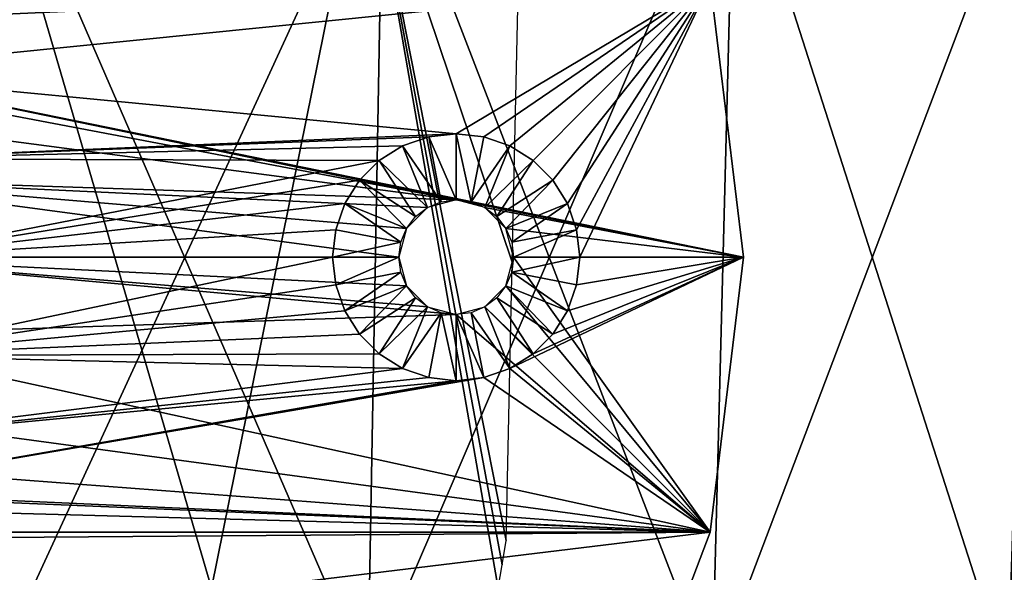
# Model space of a CAD drawing. Header units: millimetres. Extents: x -67 to 67, y -25 to 255.
# Tile 11 of 19: x 15 to 49, y 4 to 23. Entities that reach past the tile are written whole.
import ezdxf

# ---------------------------------------------------------------- set-up
doc = ezdxf.new("R2010")
doc.units = ezdxf.units.MM
doc.header["$LTSCALE"] = 65.185185
for name, color, linetype in [('45', 7, 'CONTINUOUS'), ('47', 7, 'CONTINUOUS'), ('51', 7, 'CONTINUOUS'), ('52', 7, 'CONTINUOUS'), ('53', 7, 'CONTINUOUS'), ('54', 7, 'CONTINUOUS'), ('59', 7, 'CONTINUOUS'), ('60', 7, 'CONTINUOUS')]:
    doc.layers.add(name, color=color, linetype=linetype)

msp = doc.modelspace()

# ---------------------------------------------------------------- linework, layer by layer
at = {"layer": '45', "color": 2, "linetype": 'Continuous'}
for points in [[(26.927, 0.287, 60.479), (14.034, 30, 66.025), (13.764, 0.287, 64.756), (26.927, 0.287, 60.479)], [(13.764, 0.287, -64.756), (27.455, 30, -61.664), (26.927, 0.287, -60.479), (13.764, 0.287, -64.756)], [(14.034, 30, -66.025), (27.455, 30, -61.664), (13.764, 0.287, -64.756), (14.034, 30, -66.025)], [(27.455, 30, 61.664), (14.034, 30, 66.025), (26.927, 0.287, 60.479), (27.455, 30, 61.664)], [(38.913, 0.287, 53.559), (27.455, 30, 61.664), (26.927, 0.287, 60.479), (38.913, 0.287, 53.559)], [(26.927, 0.287, -60.479), (39.676, 30, -54.609), (38.913, 0.287, -53.559), (26.927, 0.287, -60.479)], [(27.455, 30, -61.664), (39.676, 30, -54.609), (26.927, 0.287, -60.479), (27.455, 30, -61.664)], [(39.676, 30, 54.609), (27.455, 30, 61.664), (38.913, 0.287, 53.559), (39.676, 30, 54.609)], [(49.198, 0.287, 44.298), (39.676, 30, 54.609), (38.913, 0.287, 53.559), (49.198, 0.287, 44.298)], [(38.913, 0.287, -53.559), (50.162, 30, -45.166), (49.198, 0.287, -44.298), (38.913, 0.287, -53.559)], [(39.676, 30, -54.609), (50.162, 30, -45.166), (38.913, 0.287, -53.559), (39.676, 30, -54.609)], [(50.162, 30, 45.166), (39.676, 30, 54.609), (49.198, 0.287, 44.298), (50.162, 30, 45.166)]]:
    msp.add_3dface(points, dxfattribs=at)
at = {"layer": '47', "linetype": 'Continuous'}
for points in [[(21.488, 3.478, -61.178), (13.722, 30, -64.558), (10.902, 3.478, -63.919), (21.488, 3.478, -61.178)], [(26.845, 30, -60.294), (13.722, 30, -64.558), (21.488, 3.478, -61.178), (26.845, 30, -60.294)], [(31.462, 3.478, -56.698), (26.845, 30, -60.294), (21.488, 3.478, -61.178), (31.462, 3.478, -56.698)], [(32.144, 23.678, -57.327), (26.845, 30, -60.294), (31.953, 14.823, -56.991), (32.144, 23.678, -57.327)], [(31.953, 14.823, -56.991), (26.845, 30, -60.294), (31.743, 5.142, -56.624), (31.953, 14.823, -56.991)], [(31.743, 5.142, -56.624), (26.845, 30, -60.294), (31.6, 4.291, -56.662), (31.743, 5.142, -56.624)], [(31.6, 4.291, -56.662), (26.845, 30, -60.294), (31.462, 3.478, -56.698), (31.6, 4.291, -56.662)]]:
    msp.add_3dface(points, dxfattribs=at)
at = {"layer": '51', "linetype": 'Continuous'}
for points in [[(-38.838, 24.573, -369), (38.838, 24.573, -369), (1.389, 22.878, -369), (-38.838, 24.573, -369)], [(38.838, 24.573, -369), (40, 15, -369), (1.389, 22.878, -369), (38.838, 24.573, -369)], [(1.389, 22.878, -369), (40, 15, -369), (30, 17, -369), (1.389, 22.878, -369)], [(4, 21.928, -369), (1.389, 22.878, -369), (30, 17, -369), (4, 21.928, -369)], [(6.128, 20.142, -369), (4, 21.928, -369), (30, 17, -369), (6.128, 20.142, -369)], [(7.518, 17.736, -369), (6.128, 20.142, -369), (30, 17, -369), (7.518, 17.736, -369)], [(28.268, 16, -369), (7.518, 17.736, -369), (29, 16.732, -369), (28.268, 16, -369)], [(29, 16.732, -369), (7.518, 17.736, -369), (30, 17, -369), (29, 16.732, -369)], [(8, 15, -369), (7.518, 17.736, -369), (28, 15, -369), (8, 15, -369)], [(28, 15, -369), (7.518, 17.736, -369), (28.268, 16, -369), (28, 15, -369)], [(30, 17, -369), (40, 15, -369), (31, 16.732, -369), (30, 17, -369)], [(31, 16.732, -369), (40, 15, -369), (31.732, 16, -369), (31, 16.732, -369)], [(31.732, 16, -369), (40, 15, -369), (32, 15, -369), (31.732, 16, -369)], [(7.518, 12.264, -369), (8, 15, -369), (30, 13, -369), (7.518, 12.264, -369)], [(8, 15, -369), (28, 15, -369), (28.268, 14, -369), (8, 15, -369)], [(30, 13, -369), (8, 15, -369), (29, 13.268, -369), (30, 13, -369)], [(29, 13.268, -369), (8, 15, -369), (28.268, 14, -369), (29, 13.268, -369)], [(32, 15, -369), (38.838, 5.427, -369), (31.732, 14, -369), (32, 15, -369)], [(40, 15, -369), (38.838, 5.427, -369), (32, 15, -369), (40, 15, -369)], [(31.732, 14, -369), (38.838, 5.427, -369), (31, 13.268, -369), (31.732, 14, -369)], [(31, 13.268, -369), (38.838, 5.427, -369), (30, 13, -369), (31, 13.268, -369)], [(38.838, 5.427, -369), (7.518, 12.264, -369), (30, 13, -369), (38.838, 5.427, -369)], [(7.518, 12.264, -369), (38.838, 5.427, -369), (6.128, 9.858, -369), (7.518, 12.264, -369)], [(6.128, 9.858, -369), (38.838, 5.427, -369), (4, 8.072, -369), (6.128, 9.858, -369)], [(4, 8.072, -369), (38.838, 5.427, -369), (1.389, 7.122, -369), (4, 8.072, -369)], [(38.838, 5.427, -369), (-38.838, 5.427, -369), (-1.389, 7.122, -369), (38.838, 5.427, -369)], [(1.389, 7.122, -369), (38.838, 5.427, -369), (-1.389, 7.122, -369), (1.389, 7.122, -369)], [(35.418, -3.589, -369), (-38.838, 5.427, -369), (38.838, 5.427, -369), (35.418, -3.589, -369)], [(-35.418, -3.589, -369), (-38.838, 5.427, -369), (35.418, -3.589, -369), (-35.418, -3.589, -369)]]:
    msp.add_3dface(points, dxfattribs=at)
at = {"layer": '52', "linetype": 'Continuous'}
for points in [[(7.66, 21.428, -366), (38.838, 24.573, -366), (5, 23.66, -366), (7.66, 21.428, -366)], [(38.838, 24.573, -366), (7.66, 21.428, -366), (30, 19.3, -366), (38.838, 24.573, -366)], [(30.957, 19.192, -366), (38.838, 24.573, -366), (30, 19.3, -366), (30.957, 19.192, -366)], [(31.866, 18.874, -366), (38.838, 24.573, -366), (30.957, 19.192, -366), (31.866, 18.874, -366)], [(32.681, 18.362, -366), (38.838, 24.573, -366), (31.866, 18.874, -366), (32.681, 18.362, -366)], [(33.362, 17.681, -366), (38.838, 24.573, -366), (32.681, 18.362, -366), (33.362, 17.681, -366)], [(33.874, 16.866, -366), (38.838, 24.573, -366), (33.362, 17.681, -366), (33.874, 16.866, -366)], [(34.192, 15.957, -366), (38.838, 24.573, -366), (33.874, 16.866, -366), (34.192, 15.957, -366)], [(34.3, 15, -366), (38.838, 24.573, -366), (34.192, 15.957, -366), (34.3, 15, -366)], [(40, 15, -366), (38.838, 24.573, -366), (34.3, 15, -366), (40, 15, -366)], [(7.66, 21.428, -366), (9.397, 18.42, -366), (30, 19.3, -366), (7.66, 21.428, -366)], [(30, 19.3, -366), (9.397, 18.42, -366), (29.043, 19.192, -366), (30, 19.3, -366)], [(29.043, 19.192, -366), (9.397, 18.42, -366), (28.134, 18.874, -366), (29.043, 19.192, -366)], [(28.134, 18.874, -366), (9.397, 18.42, -366), (27.319, 18.362, -366), (28.134, 18.874, -366)], [(9.397, 18.42, -366), (10, 15, -366), (27.319, 18.362, -366), (9.397, 18.42, -366)], [(27.319, 18.362, -366), (10, 15, -366), (26.638, 17.681, -366), (27.319, 18.362, -366)], [(26.638, 17.681, -366), (10, 15, -366), (26.126, 16.866, -366), (26.638, 17.681, -366)], [(26.126, 16.866, -366), (10, 15, -366), (25.808, 15.957, -366), (26.126, 16.866, -366)], [(25.808, 15.957, -366), (10, 15, -366), (25.7, 15, -366), (25.808, 15.957, -366)], [(25.7, 15, -366), (9.397, 11.58, -366), (25.808, 14.043, -366), (25.7, 15, -366)], [(10, 15, -366), (9.397, 11.58, -366), (25.7, 15, -366), (10, 15, -366)], [(31.866, 11.126, -366), (40, 15, -366), (32.681, 11.638, -366), (31.866, 11.126, -366)], [(38.838, 5.427, -366), (40, 15, -366), (31.866, 11.126, -366), (38.838, 5.427, -366)], [(32.681, 11.638, -366), (40, 15, -366), (33.362, 12.319, -366), (32.681, 11.638, -366)], [(33.362, 12.319, -366), (40, 15, -366), (33.874, 13.134, -366), (33.362, 12.319, -366)], [(33.874, 13.134, -366), (40, 15, -366), (34.192, 14.043, -366), (33.874, 13.134, -366)], [(40, 15, -366), (34.3, 15, -366), (34.192, 14.043, -366), (40, 15, -366)], [(25.808, 14.043, -366), (9.397, 11.58, -366), (26.126, 13.134, -366), (25.808, 14.043, -366)], [(26.126, 13.134, -366), (9.397, 11.58, -366), (26.638, 12.319, -366), (26.126, 13.134, -366)], [(26.638, 12.319, -366), (9.397, 11.58, -366), (27.319, 11.638, -366), (26.638, 12.319, -366)], [(9.397, 11.58, -366), (7.66, 8.572, -366), (28.134, 11.126, -366), (9.397, 11.58, -366)], [(27.319, 11.638, -366), (9.397, 11.58, -366), (28.134, 11.126, -366), (27.319, 11.638, -366)], [(28.134, 11.126, -366), (7.66, 8.572, -366), (29.043, 10.808, -366), (28.134, 11.126, -366)], [(30.957, 10.808, -366), (38.838, 5.427, -366), (31.866, 11.126, -366), (30.957, 10.808, -366)], [(5, 6.34, -366), (38.838, 5.427, -366), (30.957, 10.808, -366), (5, 6.34, -366)], [(30, 10.7, -366), (5, 6.34, -366), (30.957, 10.808, -366), (30, 10.7, -366)], [(7.66, 8.572, -366), (5, 6.34, -366), (30, 10.7, -366), (7.66, 8.572, -366)], [(29.043, 10.808, -366), (7.66, 8.572, -366), (30, 10.7, -366), (29.043, 10.808, -366)], [(1.736, 5.152, -366), (38.838, 5.427, -366), (5, 6.34, -366), (1.736, 5.152, -366)], [(-35.418, -3.589, -366), (38.838, 5.427, -366), (1.736, 5.152, -366), (-35.418, -3.589, -366)], [(35.418, -3.589, -366), (38.838, 5.427, -366), (-35.418, -3.589, -366), (35.418, -3.589, -366)]]:
    msp.add_3dface(points, dxfattribs=at)
at = {"layer": '53', "linetype": 'Continuous'}
for points in [[(38.838, 5.427, -369), (40, 15, -369), (38.838, 5.427, -366), (38.838, 5.427, -369)], [(40, 15, -369), (40, 15, -366), (38.838, 5.427, -366), (40, 15, -369)], [(38.838, 5.427, -369), (38.838, 5.427, -366), (35.418, -3.589, -366), (38.838, 5.427, -369)], [(35.418, -3.589, -369), (38.838, 5.427, -369), (35.418, -3.589, -366), (35.418, -3.589, -369)]]:
    msp.add_3dface(points, dxfattribs=at)
at = {"layer": '54', "linetype": 'Continuous'}
for points in [[(38.838, 24.573, -369), (38.838, 24.573, -366), (40, 15, -366), (38.838, 24.573, -369)], [(40, 15, -369), (38.838, 24.573, -369), (40, 15, -366), (40, 15, -369)]]:
    msp.add_3dface(points, dxfattribs=at)
at = {"layer": '59', "linetype": 'Continuous'}
for points in [[(29.043, 19.192, -366), (28.134, 18.874, -366), (29.482, 16.932, -368.3), (29.043, 19.192, -366)], [(30, 19.3, -366), (29.043, 19.192, -366), (30, 17, -368.3), (30, 19.3, -366)], [(30, 17, -368.3), (29.043, 19.192, -366), (29.482, 16.932, -368.3), (30, 17, -368.3)], [(30.957, 19.192, -366), (30, 19.3, -366), (30.518, 16.932, -368.3), (30.957, 19.192, -366)], [(30.518, 16.932, -368.3), (30, 19.3, -366), (30, 17, -368.3), (30.518, 16.932, -368.3)], [(31.866, 18.874, -366), (30.957, 19.192, -366), (30.518, 16.932, -368.3), (31.866, 18.874, -366)], [(28.134, 18.874, -366), (27.319, 18.362, -366), (29, 16.732, -368.3), (28.134, 18.874, -366)], [(29.482, 16.932, -368.3), (28.134, 18.874, -366), (29, 16.732, -368.3), (29.482, 16.932, -368.3)], [(31, 16.732, -368.3), (31.866, 18.874, -366), (30.518, 16.932, -368.3), (31, 16.732, -368.3)], [(32.681, 18.362, -366), (31.866, 18.874, -366), (31, 16.732, -368.3), (32.681, 18.362, -366)], [(27.319, 18.362, -366), (26.638, 17.681, -366), (28.586, 16.414, -368.3), (27.319, 18.362, -366)], [(29, 16.732, -368.3), (27.319, 18.362, -366), (28.586, 16.414, -368.3), (29, 16.732, -368.3)], [(31.414, 16.414, -368.3), (32.681, 18.362, -366), (31, 16.732, -368.3), (31.414, 16.414, -368.3)], [(33.362, 17.681, -366), (32.681, 18.362, -366), (31.414, 16.414, -368.3), (33.362, 17.681, -366)], [(26.638, 17.681, -366), (26.126, 16.866, -366), (28.268, 16, -368.3), (26.638, 17.681, -366)], [(28.586, 16.414, -368.3), (26.638, 17.681, -366), (28.268, 16, -368.3), (28.586, 16.414, -368.3)], [(31.732, 16, -368.3), (33.362, 17.681, -366), (31.414, 16.414, -368.3), (31.732, 16, -368.3)], [(33.874, 16.866, -366), (33.362, 17.681, -366), (31.732, 16, -368.3), (33.874, 16.866, -366)], [(26.126, 16.866, -366), (25.808, 15.957, -366), (28.068, 15.518, -368.3), (26.126, 16.866, -366)], [(28.268, 16, -368.3), (26.126, 16.866, -366), (28.068, 15.518, -368.3), (28.268, 16, -368.3)], [(31.932, 15.518, -368.3), (33.874, 16.866, -366), (31.732, 16, -368.3), (31.932, 15.518, -368.3)], [(34.192, 15.957, -366), (33.874, 16.866, -366), (31.932, 15.518, -368.3), (34.192, 15.957, -366)], [(25.808, 15.957, -366), (25.7, 15, -366), (28.068, 15.518, -368.3), (25.808, 15.957, -366)], [(32, 15, -368.3), (34.192, 15.957, -366), (31.932, 15.518, -368.3), (32, 15, -368.3)], [(34.3, 15, -366), (34.192, 15.957, -366), (32, 15, -368.3), (34.3, 15, -366)], [(28.068, 15.518, -368.3), (25.7, 15, -366), (28, 15, -368.3), (28.068, 15.518, -368.3)]]:
    msp.add_3dface(points, dxfattribs=at)
at = {"layer": '60', "linetype": 'Continuous'}
for points in [[(25.7, 15, -366), (25.808, 14.043, -366), (28, 15, -368.3), (25.7, 15, -366)], [(28, 15, -368.3), (25.808, 14.043, -366), (28.068, 14.482, -368.3), (28, 15, -368.3)], [(34.3, 15, -366), (32, 15, -368.3), (31.932, 14.482, -368.3), (34.3, 15, -366)], [(34.192, 14.043, -366), (34.3, 15, -366), (31.932, 14.482, -368.3), (34.192, 14.043, -366)], [(25.808, 14.043, -366), (26.126, 13.134, -366), (28.068, 14.482, -368.3), (25.808, 14.043, -366)], [(28.068, 14.482, -368.3), (26.126, 13.134, -366), (28.268, 14, -368.3), (28.068, 14.482, -368.3)], [(31.732, 14, -368.3), (33.874, 13.134, -366), (31.932, 14.482, -368.3), (31.732, 14, -368.3)], [(33.874, 13.134, -366), (34.192, 14.043, -366), (31.932, 14.482, -368.3), (33.874, 13.134, -366)], [(26.126, 13.134, -366), (26.638, 12.319, -366), (28.268, 14, -368.3), (26.126, 13.134, -366)], [(28.268, 14, -368.3), (26.638, 12.319, -366), (28.586, 13.586, -368.3), (28.268, 14, -368.3)], [(31.414, 13.586, -368.3), (33.362, 12.319, -366), (31.732, 14, -368.3), (31.414, 13.586, -368.3)], [(33.362, 12.319, -366), (33.874, 13.134, -366), (31.732, 14, -368.3), (33.362, 12.319, -366)], [(26.638, 12.319, -366), (27.319, 11.638, -366), (28.586, 13.586, -368.3), (26.638, 12.319, -366)], [(28.586, 13.586, -368.3), (27.319, 11.638, -366), (29, 13.268, -368.3), (28.586, 13.586, -368.3)], [(31, 13.268, -368.3), (32.681, 11.638, -366), (31.414, 13.586, -368.3), (31, 13.268, -368.3)], [(32.681, 11.638, -366), (33.362, 12.319, -366), (31.414, 13.586, -368.3), (32.681, 11.638, -366)], [(27.319, 11.638, -366), (28.134, 11.126, -366), (29, 13.268, -368.3), (27.319, 11.638, -366)], [(29, 13.268, -368.3), (28.134, 11.126, -366), (29.482, 13.068, -368.3), (29, 13.268, -368.3)], [(28.134, 11.126, -366), (29.043, 10.808, -366), (29.482, 13.068, -368.3), (28.134, 11.126, -366)], [(29.043, 10.808, -366), (30, 10.7, -366), (29.482, 13.068, -368.3), (29.043, 10.808, -366)], [(29.482, 13.068, -368.3), (30, 10.7, -366), (30, 13, -368.3), (29.482, 13.068, -368.3)], [(30, 13, -368.3), (30.957, 10.808, -366), (30.518, 13.068, -368.3), (30, 13, -368.3)], [(30.518, 13.068, -368.3), (31.866, 11.126, -366), (31, 13.268, -368.3), (30.518, 13.068, -368.3)], [(30.957, 10.808, -366), (31.866, 11.126, -366), (30.518, 13.068, -368.3), (30.957, 10.808, -366)], [(31.866, 11.126, -366), (32.681, 11.638, -366), (31, 13.268, -368.3), (31.866, 11.126, -366)], [(30, 10.7, -366), (30.957, 10.808, -366), (30, 13, -368.3), (30, 10.7, -366)]]:
    msp.add_3dface(points, dxfattribs=at)

doc.saveas('drawing.dxf')
